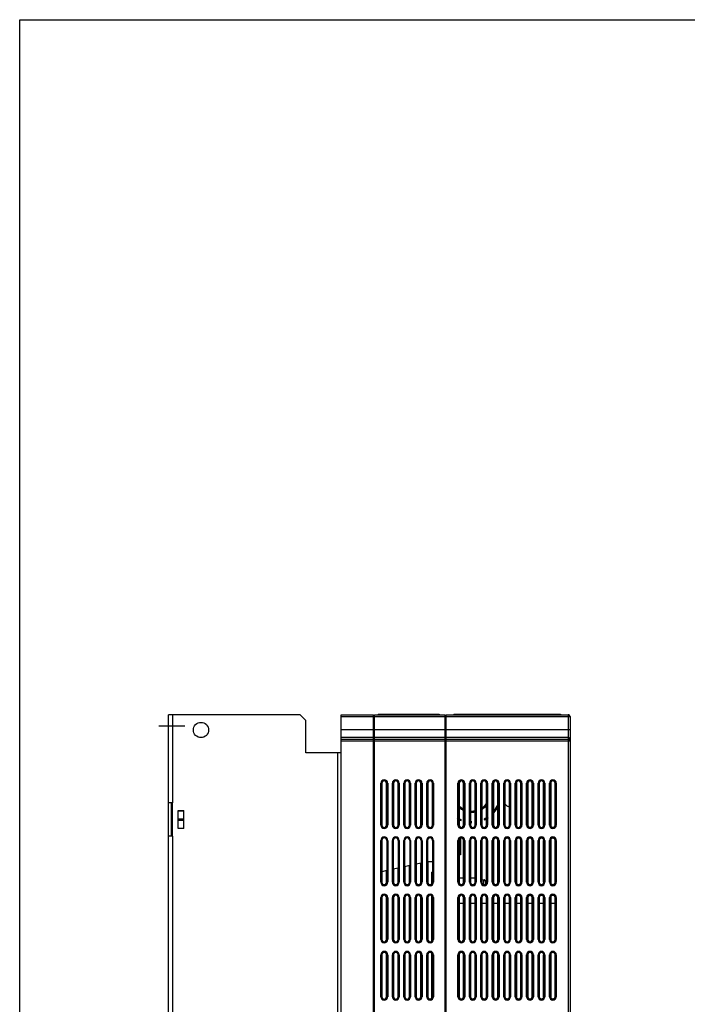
# Model space of a CAD drawing. Header units: millimetres. Extents: x 0 to 1400, y 0 to 1100.
# Tile 22 of 33: x 0 to 350, y 583 to 1100. Entities that reach past the tile are written whole.
import ezdxf

# ---------------------------------------------------------------- set-up
doc = ezdxf.new("R2010")
doc.units = ezdxf.units.MM
doc.header["$LTSCALE"] = 77
doc.linetypes.add('CENTER', pattern=[0.6, 0.375, -0.075, 0.075, -0.075])
doc.layers.get('0').update_dxf_attribs({"linetype": 'CONTINUOUS'})
doc.layers.add('00_COMPONENTS', color=7, linetype='CONTINUOUS')
doc.layers.add('03_AXES', color=7, linetype='CONTINUOUS')

msp = doc.modelspace()

# ---------------------------------------------------------------- linework, layer by layer
at = {"color": 7, "linetype": 'CONTINUOUS'}
for p, q in [((0, 0), (0, 1100)), ((0, 1100), (1400, 1100))]:
    msp.add_line(p, q, dxfattribs=at)
at = {"layer": '00_COMPONENTS', "color": 3, "linetype": 'CONTINUOUS'}
for p, q in [((78.04, 351.37), (78.04, 735.37)), ((147.04, 735.37), (78.04, 735.37)), ((150.04, 732.37), (147.04, 735.37)), ((150.04, 715.37), (150.04, 732.37)), ((168.54, 715.37), (150.04, 715.37)), ((80.04, 689.11), (78.04, 689.11)), ((80.04, 671.63), (80.04, 689.11)), ((83.04, 675.67), (83.04, 685.08)), ((83.04, 685.08), (86.04, 685.08)), ((86.04, 675.67), (86.04, 685.08)), ((80.04, 671.63), (78.04, 671.63)), ((86.04, 675.67), (83.04, 675.67))]:
    msp.add_line(p, q, dxfattribs=at)
at = {"layer": '00_COMPONENTS', "color": 9, "linetype": 'CONTINUOUS'}
for p, q in [((80.04, 735.37), (80.04, 689.11)), ((168.54, 734.37), (185.54, 734.37)), ((186.04, 734.37), (223.04, 734.37)), ((189.4, 735.62), (189.4, 735.37)), ((218.4, 735.62), (218.4, 735.37)), ((223.54, 734.37), (288.54, 734.37)), ((229.04, 735.62), (229.04, 735.37)), ((282.04, 735.62), (282.04, 735.37)), ((287.54, 735.37), (287.54, 473.15)), ((185.54, 732.67), (186.04, 732.67)), ((223.04, 731.67), (223.54, 731.67)), ((288.54, 727.44), (168.54, 727.44)), ((185.54, 723.45), (168.54, 723.45)), ((223.04, 723.45), (186.04, 723.45)), ((287.54, 723.45), (223.54, 723.45)), ((185.54, 722.45), (168.54, 722.45)), ((185.54, 721.46), (168.54, 721.46)), ((186.04, 721.76), (185.54, 721.76)), ((185.54, 720.9), (186.04, 720.89)), ((185.54, 719.9), (186.04, 719.9)), ((223.04, 722.45), (186.04, 722.45)), ((223.04, 721.46), (186.04, 721.46)), ((223.55, 721.8), (223.04, 721.81)), ((223.04, 721.03), (223.53, 721.02)), ((223.04, 718.98), (223.54, 718.98)), ((287.54, 722.45), (223.54, 722.45)), ((288.54, 721.46), (223.54, 721.46)), ((166.54, 715.37), (166.54, 385.37)), ((189.37, 677.46), (189.37, 699.46)), ((189.37, 699.46), (189.9, 699.46)), ((189.66, 677.46), (189.66, 699.46)), ((192.92, 699.46), (192.37, 699.46)), ((192.62, 699.46), (192.62, 677.46)), ((192.92, 699.46), (192.92, 677.46)), ((195.37, 677.46), (195.37, 699.46)), ((195.37, 699.46), (195.91, 699.46)), ((195.66, 677.46), (195.66, 699.46)), ((198.92, 699.46), (198.36, 699.46)), ((198.62, 699.46), (198.62, 677.46)), ((198.92, 699.46), (198.92, 677.46)), ((201.37, 677.46), (201.37, 699.46)), ((201.37, 699.46), (201.92, 699.46)), ((201.66, 677.46), (201.66, 699.46)), ((204.92, 699.46), (204.35, 699.46)), ((204.62, 699.46), (204.62, 677.46)), ((204.92, 699.46), (204.92, 677.46)), ((207.37, 677.46), (207.37, 699.46)), ((207.37, 699.46), (207.93, 699.46)), ((207.66, 677.46), (207.66, 699.46)), ((210.92, 699.46), (210.34, 699.46)), ((210.62, 699.46), (210.62, 677.46)), ((210.92, 699.46), (210.92, 677.46)), ((213.37, 677.46), (213.37, 699.46)), ((213.37, 699.46), (213.94, 699.46)), ((213.66, 677.46), (213.66, 699.46)), ((216.92, 699.46), (216.34, 699.46)), ((216.62, 699.46), (216.62, 677.46)), ((216.92, 699.46), (216.92, 677.46)), ((229.77, 677.46), (229.77, 699.46)), ((229.77, 699.46), (230.35, 699.46)), ((230.06, 677.46), (230.06, 699.46)), ((233.32, 699.46), (232.73, 699.46)), ((233.02, 699.46), (233.02, 677.46)), ((233.32, 699.46), (233.32, 677.46)), ((235.77, 677.46), (235.77, 699.46)), ((235.77, 699.46), (236.36, 699.46)), ((236.06, 677.46), (236.06, 699.46)), ((239.32, 699.46), (238.72, 699.46)), ((239.02, 699.46), (239.02, 677.46)), ((239.32, 699.46), (239.32, 677.46)), ((241.77, 677.46), (241.77, 699.46)), ((241.77, 699.46), (242.36, 699.46)), ((242.06, 677.46), (242.06, 699.46)), ((245.32, 699.46), (244.72, 699.46)), ((245.02, 699.46), (245.02, 677.46)), ((245.32, 699.46), (245.32, 677.46)), ((247.77, 677.46), (247.77, 699.46)), ((247.77, 699.46), (248.37, 699.46)), ((248.06, 677.46), (248.06, 699.46)), ((251.32, 699.46), (250.71, 699.46)), ((251.02, 699.46), (251.02, 677.46)), ((251.32, 699.46), (251.32, 677.46)), ((253.77, 677.46), (253.77, 699.46)), ((253.77, 699.46), (254.37, 699.46)), ((254.06, 677.46), (254.06, 699.46)), ((257.32, 699.46), (256.71, 699.46)), ((257.02, 699.46), (257.02, 677.46)), ((257.32, 699.46), (257.32, 677.46)), ((259.77, 677.46), (259.77, 699.46)), ((259.77, 699.46), (260.37, 699.46)), ((260.06, 677.46), (260.06, 699.46)), ((263.32, 699.46), (262.7, 699.46)), ((263.02, 699.46), (263.02, 677.46)), ((263.32, 699.46), (263.32, 677.46)), ((265.77, 677.46), (265.77, 699.46)), ((265.77, 699.46), (266.38, 699.46)), ((266.06, 677.46), (266.06, 699.46)), ((269.32, 699.46), (268.7, 699.46)), ((269.02, 699.46), (269.02, 677.46)), ((269.32, 699.46), (269.32, 677.46)), ((271.77, 677.46), (271.77, 699.46)), ((271.77, 699.46), (272.38, 699.46)), ((272.06, 677.46), (272.06, 699.46)), ((275.32, 699.46), (274.69, 699.46)), ((275.02, 699.46), (275.02, 677.46)), ((275.32, 699.46), (275.32, 677.46)), ((277.77, 677.46), (277.77, 699.46)), ((277.77, 699.46), (278.39, 699.46)), ((278.06, 677.46), (278.06, 699.46)), ((281.32, 699.46), (280.69, 699.46)), ((281.02, 699.46), (281.02, 677.46)), ((281.32, 699.46), (281.32, 677.46)), ((83.04, 684.99), (86.04, 684.99)), ((83.04, 680.73), (86.04, 680.73)), ((83.04, 680.02), (86.04, 680.02)), ((189.37, 677.46), (189.9, 677.46)), ((192.92, 677.46), (192.37, 677.46)), ((195.37, 677.46), (195.91, 677.46)), ((198.92, 677.46), (198.36, 677.46)), ((201.37, 677.46), (201.92, 677.46)), ((204.92, 677.46), (204.35, 677.46)), ((207.37, 677.46), (207.93, 677.46)), ((210.92, 677.46), (210.34, 677.46)), ((213.37, 677.46), (213.94, 677.46)), ((216.92, 677.46), (216.34, 677.46)), ((229.77, 677.46), (230.35, 677.46)), ((233.32, 677.46), (232.73, 677.46)), ((235.77, 677.46), (236.36, 677.46)), ((239.32, 677.46), (238.72, 677.46)), ((241.77, 677.46), (242.36, 677.46)), ((245.32, 677.46), (244.72, 677.46)), ((247.77, 677.46), (248.37, 677.46)), ((251.32, 677.46), (250.71, 677.46)), ((253.77, 677.46), (254.37, 677.46)), ((257.32, 677.46), (256.71, 677.46)), ((259.77, 677.46), (260.37, 677.46)), ((263.32, 677.46), (262.7, 677.46)), ((265.77, 677.46), (266.38, 677.46)), ((269.32, 677.46), (268.7, 677.46)), ((271.77, 677.46), (272.38, 677.46)), ((275.32, 677.46), (274.69, 677.46)), ((277.77, 677.46), (278.39, 677.46)), ((281.32, 677.46), (280.69, 677.46)), ((80.04, 671.63), (80.04, 385.37)), ((86.04, 675.76), (83.04, 675.76)), ((189.37, 647.46), (189.37, 669.46)), ((189.37, 669.46), (189.82, 669.46)), ((189.66, 647.46), (189.66, 669.46)), ((192.92, 669.46), (192.47, 669.46)), ((192.62, 669.46), (192.62, 647.46)), ((192.92, 669.46), (192.92, 647.46)), ((195.37, 647.46), (195.37, 669.46)), ((195.37, 669.46), (195.82, 669.46)), ((195.66, 647.46), (195.66, 669.46)), ((198.92, 669.46), (198.47, 669.46)), ((198.62, 669.46), (198.62, 647.46)), ((198.92, 669.46), (198.92, 647.46)), ((201.37, 647.46), (201.37, 669.46)), ((201.37, 669.46), (201.82, 669.46)), ((201.66, 647.46), (201.66, 669.46)), ((204.92, 669.46), (204.47, 669.46)), ((204.62, 669.46), (204.62, 647.46)), ((204.92, 669.46), (204.92, 647.46)), ((207.37, 647.46), (207.37, 669.46)), ((207.37, 669.46), (207.82, 669.46)), ((207.66, 647.46), (207.66, 669.46)), ((210.92, 669.46), (210.47, 669.46)), ((210.62, 669.46), (210.62, 647.46)), ((210.92, 669.46), (210.92, 647.46)), ((213.37, 647.46), (213.37, 669.46)), ((213.37, 669.46), (213.82, 669.46)), ((213.66, 647.46), (213.66, 669.46)), ((216.92, 669.46), (216.47, 669.46)), ((216.62, 669.46), (216.62, 647.46)), ((216.92, 669.46), (216.92, 647.46)), ((229.77, 647.46), (229.77, 669.46)), ((229.77, 669.46), (230.35, 669.46)), ((230.06, 647.46), (230.06, 669.46)), ((233.32, 669.46), (232.73, 669.46)), ((233.02, 669.46), (233.02, 647.46)), ((233.32, 669.46), (233.32, 647.46)), ((235.77, 647.46), (235.77, 669.46)), ((235.77, 669.46), (236.36, 669.46)), ((236.06, 647.46), (236.06, 669.46)), ((239.32, 669.46), (238.72, 669.46)), ((239.02, 669.46), (239.02, 647.46)), ((239.32, 669.46), (239.32, 647.46)), ((241.77, 647.46), (241.77, 669.46)), ((241.77, 669.46), (242.36, 669.46)), ((242.06, 647.46), (242.06, 669.46)), ((245.32, 669.46), (244.72, 669.46)), ((245.02, 669.46), (245.02, 647.46)), ((245.32, 669.46), (245.32, 647.46)), ((247.77, 647.46), (247.77, 669.46)), ((247.77, 669.46), (248.37, 669.46)), ((248.06, 647.46), (248.06, 669.46)), ((251.32, 669.46), (250.71, 669.46)), ((251.02, 669.46), (251.02, 647.46)), ((251.32, 669.46), (251.32, 647.46)), ((253.77, 647.46), (253.77, 669.46)), ((253.77, 669.46), (254.37, 669.46)), ((254.06, 647.46), (254.06, 669.46)), ((257.32, 669.46), (256.71, 669.46)), ((257.02, 669.46), (257.02, 647.46)), ((257.32, 669.46), (257.32, 647.46)), ((259.77, 647.46), (259.77, 669.46)), ((259.77, 669.46), (260.37, 669.46)), ((260.06, 647.46), (260.06, 669.46)), ((263.32, 669.46), (262.7, 669.46)), ((263.02, 669.46), (263.02, 647.46)), ((263.32, 669.46), (263.32, 647.46)), ((265.77, 647.46), (265.77, 669.46)), ((265.77, 669.46), (266.38, 669.46)), ((266.06, 647.46), (266.06, 669.46)), ((269.32, 669.46), (268.7, 669.46)), ((269.02, 669.46), (269.02, 647.46)), ((269.32, 669.46), (269.32, 647.46)), ((271.77, 647.46), (271.77, 669.46)), ((271.77, 669.46), (272.38, 669.46)), ((272.06, 647.46), (272.06, 669.46)), ((275.32, 669.46), (274.69, 669.46)), ((275.02, 669.46), (275.02, 647.46)), ((275.32, 669.46), (275.32, 647.46)), ((277.77, 647.46), (277.77, 669.46)), ((277.77, 669.46), (278.39, 669.46)), ((278.06, 647.46), (278.06, 669.46)), ((281.32, 669.46), (280.69, 669.46)), ((281.02, 669.46), (281.02, 647.46)), ((281.32, 669.46), (281.32, 647.46)), ((189.37, 647.46), (189.9, 647.46)), ((192.92, 647.46), (192.37, 647.46)), ((195.37, 647.46), (195.91, 647.46)), ((198.92, 647.46), (198.36, 647.46)), ((201.37, 647.46), (201.92, 647.46)), ((204.92, 647.46), (204.35, 647.46)), ((207.37, 647.46), (207.93, 647.46)), ((210.92, 647.46), (210.34, 647.46)), ((213.37, 647.46), (213.94, 647.46)), ((216.92, 647.46), (216.34, 647.46)), ((229.77, 647.46), (230.35, 647.46)), ((233.32, 647.46), (232.73, 647.46)), ((235.77, 647.46), (236.36, 647.46)), ((239.32, 647.46), (238.72, 647.46)), ((241.77, 647.46), (242.36, 647.46)), ((243.26, 646.32), (243.26, 648.84)), ((245.32, 647.46), (244.72, 647.46)), ((247.77, 647.46), (248.37, 647.46)), ((251.32, 647.46), (250.71, 647.46)), ((253.77, 647.46), (254.37, 647.46)), ((257.32, 647.46), (256.71, 647.46)), ((259.77, 647.46), (260.37, 647.46)), ((263.32, 647.46), (262.7, 647.46)), ((265.77, 647.46), (266.38, 647.46)), ((269.32, 647.46), (268.7, 647.46)), ((271.77, 647.46), (272.38, 647.46)), ((275.32, 647.46), (274.69, 647.46)), ((277.77, 647.46), (278.39, 647.46)), ((281.32, 647.46), (280.69, 647.46)), ((189.37, 617.46), (189.37, 639.46)), ((189.37, 639.46), (189.9, 639.46)), ((189.66, 617.46), (189.66, 639.46)), ((192.92, 639.46), (192.37, 639.46)), ((192.62, 639.46), (192.62, 617.46)), ((192.92, 639.46), (192.92, 617.46)), ((195.37, 617.46), (195.37, 639.46)), ((195.37, 639.46), (195.91, 639.46)), ((195.66, 617.46), (195.66, 639.46)), ((198.92, 639.46), (198.36, 639.46)), ((198.62, 639.46), (198.62, 617.46)), ((198.92, 639.46), (198.92, 617.46)), ((201.37, 617.46), (201.37, 639.46)), ((201.37, 639.46), (201.92, 639.46)), ((201.66, 617.46), (201.66, 639.46)), ((204.92, 639.46), (204.35, 639.46)), ((204.62, 639.46), (204.62, 617.46)), ((204.92, 639.46), (204.92, 617.46)), ((207.37, 617.46), (207.37, 639.46)), ((207.37, 639.46), (207.93, 639.46)), ((207.66, 617.46), (207.66, 639.46)), ((210.92, 639.46), (210.34, 639.46)), ((210.62, 639.46), (210.62, 617.46)), ((210.92, 639.46), (210.92, 617.46)), ((213.37, 617.46), (213.37, 639.46)), ((213.37, 639.46), (213.94, 639.46)), ((213.66, 617.46), (213.66, 639.46)), ((216.92, 639.46), (216.34, 639.46)), ((216.62, 639.46), (216.62, 617.46)), ((216.92, 639.46), (216.92, 617.46)), ((229.77, 617.46), (229.77, 639.46)), ((229.77, 639.46), (230.35, 639.46)), ((230.06, 617.46), (230.06, 639.46)), ((233.32, 639.46), (232.73, 639.46)), ((233.02, 639.46), (233.02, 617.46)), ((233.32, 639.46), (233.32, 617.46)), ((235.77, 617.46), (235.77, 639.46)), ((235.77, 639.46), (236.36, 639.46)), ((236.06, 617.46), (236.06, 639.46)), ((239.32, 639.46), (238.72, 639.46)), ((239.02, 639.46), (239.02, 617.46)), ((239.32, 639.46), (239.32, 617.46)), ((241.77, 617.46), (241.77, 639.46)), ((241.77, 639.46), (242.36, 639.46)), ((242.06, 617.46), (242.06, 639.46)), ((245.32, 639.46), (244.72, 639.46)), ((245.02, 639.46), (245.02, 617.46)), ((245.32, 639.46), (245.32, 617.46)), ((247.77, 617.46), (247.77, 639.46)), ((247.77, 639.46), (248.37, 639.46)), ((248.06, 617.46), (248.06, 639.46)), ((251.32, 639.46), (250.71, 639.46)), ((251.02, 639.46), (251.02, 617.46)), ((251.32, 639.46), (251.32, 617.46)), ((253.77, 617.46), (253.77, 639.46)), ((253.77, 639.46), (254.37, 639.46)), ((254.06, 617.46), (254.06, 639.46)), ((257.32, 639.46), (256.71, 639.46)), ((257.02, 639.46), (257.02, 617.46)), ((257.32, 639.46), (257.32, 617.46)), ((259.77, 617.46), (259.77, 639.46)), ((259.77, 639.46), (260.37, 639.46)), ((260.06, 617.46), (260.06, 639.46)), ((263.32, 639.46), (262.7, 639.46)), ((263.02, 639.46), (263.02, 617.46)), ((263.32, 639.46), (263.32, 617.46)), ((265.77, 617.46), (265.77, 639.46)), ((265.77, 639.46), (266.38, 639.46)), ((266.06, 617.46), (266.06, 639.46)), ((269.32, 639.46), (268.7, 639.46)), ((269.02, 639.46), (269.02, 617.46)), ((269.32, 639.46), (269.32, 617.46)), ((271.77, 617.46), (271.77, 639.46)), ((271.77, 639.46), (272.38, 639.46)), ((272.06, 617.46), (272.06, 639.46)), ((275.32, 639.46), (274.69, 639.46)), ((275.02, 639.46), (275.02, 617.46)), ((275.32, 639.46), (275.32, 617.46)), ((277.77, 617.46), (277.77, 639.46)), ((277.77, 639.46), (278.39, 639.46)), ((278.06, 617.46), (278.06, 639.46)), ((281.32, 639.46), (280.69, 639.46)), ((281.02, 639.46), (281.02, 617.46)), ((281.32, 639.46), (281.32, 617.46)), ((216.04, 623.79), (216.34, 623.79)), ((189.37, 617.46), (189.9, 617.46)), ((192.92, 617.46), (192.37, 617.46)), ((195.37, 617.46), (195.91, 617.46)), ((198.92, 617.46), (198.36, 617.46)), ((201.37, 617.46), (201.92, 617.46)), ((204.92, 617.46), (204.35, 617.46)), ((207.37, 617.46), (207.93, 617.46)), ((210.92, 617.46), (210.34, 617.46)), ((213.37, 617.46), (213.94, 617.46)), ((216.92, 617.46), (216.34, 617.46)), ((229.77, 617.46), (230.35, 617.46)), ((233.32, 617.46), (232.73, 617.46)), ((235.77, 617.46), (236.36, 617.46)), ((239.32, 617.46), (238.72, 617.46)), ((241.77, 617.46), (242.36, 617.46)), ((245.32, 617.46), (244.72, 617.46)), ((247.77, 617.46), (248.37, 617.46)), ((251.32, 617.46), (250.71, 617.46)), ((253.77, 617.46), (254.37, 617.46)), ((257.32, 617.46), (256.71, 617.46)), ((259.77, 617.46), (260.37, 617.46)), ((263.32, 617.46), (262.7, 617.46)), ((265.77, 617.46), (266.38, 617.46)), ((269.32, 617.46), (268.7, 617.46)), ((271.77, 617.46), (272.38, 617.46)), ((275.32, 617.46), (274.69, 617.46)), ((277.77, 617.46), (278.39, 617.46)), ((281.32, 617.46), (280.69, 617.46)), ((189.37, 587.46), (189.37, 609.46)), ((189.37, 609.46), (189.9, 609.46)), ((189.66, 587.46), (189.66, 609.46)), ((192.92, 609.46), (192.37, 609.46)), ((192.62, 609.46), (192.62, 587.46)), ((192.92, 609.46), (192.92, 587.46)), ((195.37, 587.46), (195.37, 609.46)), ((195.37, 609.46), (195.91, 609.46)), ((195.66, 587.46), (195.66, 609.46)), ((198.92, 609.46), (198.36, 609.46)), ((198.62, 609.46), (198.62, 587.46)), ((198.92, 609.46), (198.92, 587.46)), ((201.37, 587.46), (201.37, 609.46)), ((201.37, 609.46), (201.92, 609.46)), ((201.66, 587.46), (201.66, 609.46)), ((204.92, 609.46), (204.35, 609.46)), ((204.62, 609.46), (204.62, 587.46)), ((204.92, 609.46), (204.92, 587.46)), ((207.37, 587.46), (207.37, 609.46)), ((207.37, 609.46), (207.93, 609.46)), ((207.66, 587.46), (207.66, 609.46)), ((210.92, 609.46), (210.34, 609.46)), ((210.62, 609.46), (210.62, 587.46)), ((210.92, 609.46), (210.92, 587.46)), ((213.37, 587.46), (213.37, 609.46)), ((213.37, 609.46), (213.94, 609.46)), ((213.66, 587.46), (213.66, 609.46)), ((216.92, 609.46), (216.34, 609.46)), ((216.62, 609.46), (216.62, 587.46)), ((216.92, 609.46), (216.92, 587.46)), ((229.77, 587.46), (229.77, 609.46)), ((229.77, 609.46), (230.35, 609.46)), ((230.06, 587.46), (230.06, 609.46)), ((233.32, 609.46), (232.73, 609.46)), ((233.02, 609.46), (233.02, 587.46)), ((233.32, 609.46), (233.32, 587.46)), ((235.77, 587.46), (235.77, 609.46)), ((235.77, 609.46), (236.36, 609.46)), ((236.06, 587.46), (236.06, 609.46)), ((239.32, 609.46), (238.72, 609.46)), ((239.02, 609.46), (239.02, 587.46)), ((239.32, 609.46), (239.32, 587.46)), ((241.77, 587.46), (241.77, 609.46)), ((241.77, 609.46), (242.36, 609.46)), ((242.06, 587.46), (242.06, 609.46)), ((245.32, 609.46), (244.72, 609.46)), ((245.02, 609.46), (245.02, 587.46)), ((245.32, 609.46), (245.32, 587.46)), ((247.77, 587.46), (247.77, 609.46)), ((247.77, 609.46), (248.37, 609.46)), ((248.06, 587.46), (248.06, 609.46)), ((251.32, 609.46), (250.71, 609.46)), ((251.02, 609.46), (251.02, 587.46)), ((251.32, 609.46), (251.32, 587.46)), ((253.77, 587.46), (253.77, 609.46)), ((253.77, 609.46), (254.37, 609.46)), ((254.06, 587.46), (254.06, 609.46)), ((257.32, 609.46), (256.71, 609.46)), ((257.02, 609.46), (257.02, 587.46)), ((257.32, 609.46), (257.32, 587.46)), ((259.77, 587.46), (259.77, 609.46)), ((259.77, 609.46), (260.37, 609.46)), ((260.06, 587.46), (260.06, 609.46)), ((263.32, 609.46), (262.7, 609.46)), ((263.02, 609.46), (263.02, 587.46)), ((263.32, 609.46), (263.32, 587.46)), ((265.77, 587.46), (265.77, 609.46)), ((265.77, 609.46), (266.38, 609.46)), ((266.06, 587.46), (266.06, 609.46)), ((269.32, 609.46), (268.7, 609.46)), ((269.02, 609.46), (269.02, 587.46)), ((269.32, 609.46), (269.32, 587.46)), ((271.77, 609.46), (272.38, 609.46)), ((271.77, 587.46), (271.77, 609.46)), ((272.06, 587.46), (272.06, 609.46)), ((275.32, 609.46), (274.69, 609.46)), ((275.02, 609.46), (275.02, 587.46)), ((275.32, 609.46), (275.32, 587.46)), ((277.77, 609.46), (278.39, 609.46)), ((277.77, 587.46), (277.77, 609.46)), ((278.06, 587.46), (278.06, 609.46)), ((281.32, 609.46), (280.69, 609.46)), ((281.02, 609.46), (281.02, 587.46)), ((281.32, 609.46), (281.32, 587.46)), ((189.37, 587.46), (189.9, 587.46)), ((192.92, 587.46), (192.37, 587.46)), ((195.37, 587.46), (195.91, 587.46)), ((198.92, 587.46), (198.36, 587.46)), ((201.37, 587.46), (201.92, 587.46)), ((204.92, 587.46), (204.35, 587.46)), ((207.37, 587.46), (207.93, 587.46)), ((210.92, 587.46), (210.34, 587.46)), ((213.37, 587.46), (213.94, 587.46)), ((216.92, 587.46), (216.34, 587.46)), ((229.77, 587.46), (230.35, 587.46)), ((233.32, 587.46), (232.73, 587.46)), ((235.77, 587.46), (236.36, 587.46)), ((239.32, 587.46), (238.72, 587.46)), ((241.77, 587.46), (242.36, 587.46)), ((245.32, 587.46), (244.72, 587.46)), ((247.77, 587.46), (248.37, 587.46)), ((251.32, 587.46), (250.71, 587.46)), ((253.77, 587.46), (254.37, 587.46)), ((257.32, 587.46), (256.71, 587.46)), ((259.77, 587.46), (260.37, 587.46)), ((263.32, 587.46), (262.7, 587.46)), ((265.77, 587.46), (266.38, 587.46)), ((269.32, 587.46), (268.7, 587.46)), ((271.77, 587.46), (272.38, 587.46)), ((275.32, 587.46), (274.69, 587.46)), ((277.77, 587.46), (278.39, 587.46)), ((281.32, 587.46), (280.69, 587.46))]:
    msp.add_line(p, q, dxfattribs=at)
at = {"layer": '00_COMPONENTS', "color": 7, "linetype": 'CONTINUOUS'}
for p, q in [((168.54, 345.37), (168.54, 735.37)), ((168.54, 735.37), (185.54, 735.37)), ((185.54, 368.37), (185.54, 735.37)), ((185.54, 733.67), (186.04, 733.67)), ((186.04, 367.83), (186.04, 735.37)), ((186.04, 735.37), (223.04, 735.37)), ((187.9, 735.62), (187.9, 735.37)), ((187.9, 735.62), (219.9, 735.62)), ((219.9, 735.62), (219.9, 735.37)), ((223.04, 365.37), (223.04, 735.37)), ((223.04, 733.73), (223.54, 733.72)), ((223.54, 365.37), (223.54, 735.37)), ((223.54, 735.37), (287.54, 735.37)), ((227.54, 735.62), (227.54, 735.37)), ((227.54, 735.62), (283.54, 735.62)), ((283.54, 735.62), (283.54, 735.37)), ((288.54, 734.37), (288.54, 473.16)), ((189.9, 699.46), (189.9, 677.46)), ((192.37, 677.46), (192.37, 699.46)), ((195.91, 699.46), (195.91, 677.46)), ((198.36, 677.46), (198.36, 699.46)), ((201.92, 699.46), (201.92, 677.46)), ((204.35, 677.46), (204.35, 699.46)), ((207.93, 699.46), (207.93, 677.46)), ((210.34, 677.46), (210.34, 699.46)), ((213.94, 699.46), (213.94, 677.46)), ((216.34, 677.46), (216.34, 699.46)), ((230.35, 699.46), (230.35, 677.46)), ((231.04, 700.43), (231.04, 700.37)), ((232.73, 677.46), (232.73, 699.46)), ((236.36, 699.46), (236.36, 677.46)), ((238.72, 677.46), (238.72, 699.46)), ((242.36, 699.46), (242.36, 677.46)), ((244.72, 677.46), (244.72, 699.46)), ((248.37, 699.46), (248.37, 677.46)), ((250.71, 677.46), (250.71, 699.46)), ((254.37, 699.46), (254.37, 677.46)), ((256.71, 677.46), (256.71, 699.46)), ((260.37, 699.46), (260.37, 677.46)), ((262.7, 677.46), (262.7, 699.46)), ((266.38, 699.46), (266.38, 677.46)), ((268.7, 677.46), (268.7, 699.46)), ((272.38, 699.46), (272.38, 677.46)), ((274.69, 677.46), (274.69, 699.46)), ((278.39, 699.46), (278.39, 677.46)), ((280.69, 677.46), (280.69, 699.46)), ((79.54, 671.63), (79.54, 689.11)), ((254.37, 688.64), (255.42, 687.59)), ((256.71, 687.34), (256.22, 687.3)), ((189.82, 669.46), (189.82, 653)), ((192.47, 669.46), (192.47, 653.58)), ((195.82, 669.46), (195.82, 654.33)), ((198.47, 669.46), (198.47, 654.92)), ((201.82, 669.46), (201.82, 655.66)), ((204.47, 669.46), (204.47, 656.25)), ((207.82, 669.46), (207.82, 657)), ((210.47, 669.46), (210.47, 657.58)), ((213.82, 669.46), (213.82, 658.42)), ((216.47, 669.46), (216.47, 658.42)), ((230.35, 669.46), (230.35, 647.46)), ((231.04, 670.43), (231.04, 661.96)), ((232.73, 647.46), (232.73, 669.46)), ((236.36, 669.46), (236.36, 647.46)), ((238.72, 647.46), (238.72, 669.46)), ((242.36, 669.46), (242.36, 647.46)), ((244.72, 647.46), (244.72, 669.46)), ((248.37, 669.46), (248.37, 647.46)), ((250.71, 647.46), (250.71, 669.46)), ((254.37, 669.46), (254.37, 647.46)), ((256.71, 647.46), (256.71, 669.46)), ((260.37, 669.46), (260.37, 647.46)), ((262.7, 647.46), (262.7, 669.46)), ((266.38, 669.46), (266.38, 647.46)), ((268.7, 647.46), (268.7, 669.46)), ((272.38, 669.46), (272.38, 647.46)), ((274.69, 647.46), (274.69, 669.46)), ((278.39, 669.46), (278.39, 647.46)), ((280.69, 647.46), (280.69, 669.46)), ((231.04, 661.96), (230.35, 661.95)), ((204.47, 656.25), (201.82, 655.66)), ((204.35, 647.46), (204.35, 656.23)), ((210.47, 657.58), (207.82, 657)), ((207.93, 657.02), (207.93, 647.46)), ((210.34, 647.46), (210.34, 657.56)), ((213.94, 658.29), (213.82, 658.42)), ((213.82, 658.42), (216.47, 658.42)), ((213.94, 658.29), (213.94, 647.46)), ((213.94, 658.29), (216.34, 658.29)), ((216.34, 658.29), (216.47, 658.42)), ((216.34, 658.29), (216.34, 647.46)), ((192.47, 653.58), (189.82, 653)), ((189.9, 653.02), (189.9, 647.46)), ((192.37, 647.46), (192.37, 653.56)), ((198.47, 654.92), (195.82, 654.33)), ((195.91, 654.35), (195.91, 647.46)), ((198.36, 647.46), (198.36, 654.9)), ((201.92, 655.69), (201.92, 647.46)), ((216.04, 646.8), (216.04, 652.8)), ((216.34, 652.8), (216.04, 652.8)), ((230.35, 649.87), (232.73, 649.87)), ((236.36, 649.87), (238.72, 649.87)), ((242.36, 648.86), (243.26, 648.84)), ((243.26, 648.84), (243.44, 648.82)), ((243.44, 648.79), (243.44, 648.82)), ((244.24, 647.8), (244.24, 646.66)), ((189.9, 639.46), (189.9, 617.46)), ((192.37, 617.46), (192.37, 639.46)), ((195.91, 639.46), (195.91, 617.46)), ((198.36, 617.46), (198.36, 639.46)), ((201.92, 639.46), (201.92, 617.46)), ((204.35, 617.46), (204.35, 639.46)), ((207.93, 639.46), (207.93, 617.46)), ((210.34, 617.46), (210.34, 639.46)), ((213.94, 639.46), (213.94, 617.46)), ((216.04, 616.8), (216.04, 640.12)), ((216.34, 617.46), (216.34, 639.46)), ((230.35, 639.46), (230.35, 617.46)), ((230.35, 636.57), (232.73, 636.57)), ((232.73, 617.46), (232.73, 639.46)), ((236.36, 639.46), (236.36, 617.46)), ((236.36, 636.57), (238.72, 636.57)), ((238.72, 617.46), (238.72, 639.46)), ((242.36, 639.46), (242.36, 617.46)), ((242.36, 636.57), (244.72, 636.57)), ((244.72, 617.46), (244.72, 639.46)), ((248.37, 639.46), (248.37, 617.46)), ((248.37, 636.57), (250.71, 636.57)), ((250.71, 617.46), (250.71, 639.46)), ((254.37, 639.46), (254.37, 617.46)), ((254.37, 636.57), (256.71, 636.57)), ((256.71, 617.46), (256.71, 639.46)), ((260.37, 639.46), (260.37, 617.46)), ((260.37, 636.57), (262.7, 636.57)), ((262.7, 617.46), (262.7, 639.46)), ((266.38, 639.46), (266.38, 617.46)), ((266.38, 636.57), (268.7, 636.57)), ((268.7, 617.46), (268.7, 639.46)), ((272.38, 639.46), (272.38, 617.46)), ((272.38, 636.57), (274.69, 636.57)), ((274.69, 617.46), (274.69, 639.46)), ((278.39, 639.46), (278.39, 617.46)), ((278.39, 636.57), (280.69, 636.57)), ((280.69, 617.46), (280.69, 639.46)), ((216.04, 586.65), (216.04, 610.12)), ((189.9, 609.46), (189.9, 587.46)), ((192.37, 587.46), (192.37, 609.46)), ((195.91, 609.46), (195.91, 587.46)), ((198.36, 587.46), (198.36, 609.46)), ((201.92, 609.46), (201.92, 587.46)), ((204.35, 587.46), (204.35, 609.46)), ((207.93, 609.46), (207.93, 587.46)), ((210.34, 587.46), (210.34, 609.46)), ((213.94, 609.46), (213.94, 587.46)), ((216.34, 587.46), (216.34, 609.46)), ((230.35, 609.46), (230.35, 587.46)), ((232.73, 587.46), (232.73, 609.46)), ((236.36, 609.46), (236.36, 587.46)), ((238.72, 587.46), (238.72, 609.46)), ((242.36, 609.46), (242.36, 587.46)), ((244.72, 587.46), (244.72, 609.46)), ((248.37, 609.46), (248.37, 587.46)), ((250.71, 587.46), (250.71, 609.46)), ((254.37, 609.46), (254.37, 587.46)), ((256.71, 587.46), (256.71, 609.46)), ((260.37, 609.46), (260.37, 587.46)), ((262.7, 587.46), (262.7, 609.46)), ((266.38, 609.46), (266.38, 587.46)), ((268.7, 587.46), (268.7, 609.46)), ((272.38, 609.46), (272.38, 587.46)), ((274.69, 587.46), (274.69, 609.46)), ((278.39, 609.46), (278.39, 587.46)), ((280.69, 587.46), (280.69, 609.46))]:
    msp.add_line(p, q, dxfattribs=at)
at = {"layer": '00_COMPONENTS', "color": 3, "linetype": 'CONTINUOUS'}
msp.add_circle((95.04, 727.37), 4, dxfattribs=at)
at = {"layer": '00_COMPONENTS', "color": 7, "linetype": 'CONTINUOUS'}
for centre, radius, start, end in [((287.54, 734.37), 1, 0, 90), ((236.29, 695.37), 7.25, 136.3972, 145.5295), ((237.04, 694.37), 9.53, 224.6898, 242.714), ((237.04, 694.37), 10.09, 300.5502, 317.5534), ((237.04, 694.37), 9.53, 304.1149, 323.7584), ((237.04, 694.37), 15, 320.7692, 335.8343), ((237.04, 694.37), 15.56, 318.7453, 332.2099), ((256.13, 688.3), 1, 225, 275), ((237.04, 694.37), 10.09, 229.7888, 245.5341), ((237.04, 694.37), 9.53, 265.8172, 280.287), ((237.04, 694.37), 10.09, 266.2226, 279.258), ((237.04, 694.37), 15, 295.3828, 304.4415), ((237.04, 694.37), 15.56, 240.4358, 248.7073), ((237.04, 694.37), 15, 239.4791, 248.1586), ((237.04, 694.37), 15, 265.3549, 270), ((237.04, 694.37), 15.56, 265.53, 270), ((237.04, 694.37), 15.56, 294.711, 303.3465), ((191.14, 669.46), 1.33, 0, 180), ((197.14, 669.46), 1.33, 0, 180), ((203.14, 669.46), 1.33, 0, 180), ((209.14, 669.46), 1.33, 0, 180), ((215.14, 669.46), 1.33, 0, 180)]:
    msp.add_arc(centre, radius, start, end, dxfattribs=at)
at = {"layer": '00_COMPONENTS', "color": 9, "linetype": 'CONTINUOUS'}
for centre, radius, start, end in [((191.14, 699.46), 1.77, 0, 180), ((191.14, 699.46), 1.48, 0, 180), ((197.14, 699.46), 1.77, 0, 180), ((197.14, 699.46), 1.48, 0, 180), ((203.14, 699.46), 1.77, 0, 180), ((203.14, 699.46), 1.48, 0, 180), ((209.14, 699.46), 1.77, 0, 180), ((209.14, 699.46), 1.48, 0, 180), ((215.14, 699.46), 1.77, 0, 180), ((215.14, 699.46), 1.48, 0, 180), ((231.54, 699.46), 1.77, 0, 180), ((231.54, 699.46), 1.48, 0, 180), ((237.54, 699.46), 1.77, 0, 180), ((237.54, 699.46), 1.48, 0, 180), ((243.54, 699.46), 1.77, 0, 180), ((243.54, 699.46), 1.48, 0, 180), ((249.54, 699.46), 1.77, 0, 180), ((249.54, 699.46), 1.48, 0, 180), ((255.54, 699.46), 1.77, 0, 180), ((255.54, 699.46), 1.48, 0, 180), ((261.54, 699.46), 1.77, 0, 180), ((261.54, 699.46), 1.48, 0, 180), ((267.54, 699.46), 1.77, 0, 180), ((267.54, 699.46), 1.48, 0, 180), ((273.54, 699.46), 1.77, 0, 180), ((273.54, 699.46), 1.48, 0, 180), ((279.54, 699.46), 1.77, 0, 180), ((279.54, 699.46), 1.48, 0, 180), ((191.14, 677.46), 1.77, 180, 360), ((191.14, 677.46), 1.48, 180, 360), ((197.14, 677.46), 1.77, 180, 360), ((197.14, 677.46), 1.48, 180, 360), ((203.14, 677.46), 1.77, 180, 360), ((203.14, 677.46), 1.48, 180, 360), ((209.14, 677.46), 1.77, 180, 360), ((209.14, 677.46), 1.48, 180, 360), ((215.14, 677.46), 1.77, 180, 360), ((215.14, 677.46), 1.48, 180, 360), ((231.54, 677.46), 1.77, 180, 360), ((231.54, 677.46), 1.48, 180, 360), ((237.54, 677.46), 1.77, 180, 360), ((237.54, 677.46), 1.48, 180, 360), ((243.54, 677.46), 1.77, 180, 360), ((243.54, 677.46), 1.48, 180, 360), ((249.54, 677.46), 1.77, 180, 360), ((249.54, 677.46), 1.48, 180, 360), ((255.54, 677.46), 1.77, 180, 360), ((255.54, 677.46), 1.48, 180, 360), ((261.54, 677.46), 1.77, 180, 360), ((261.54, 677.46), 1.48, 180, 360), ((267.54, 677.46), 1.77, 180, 360), ((267.54, 677.46), 1.48, 180, 360), ((273.54, 677.46), 1.77, 180, 360), ((273.54, 677.46), 1.48, 180, 360), ((279.54, 677.46), 1.77, 180, 360), ((279.54, 677.46), 1.48, 180, 360), ((191.14, 669.46), 1.77, 0, 180), ((191.14, 669.46), 1.48, 0, 180), ((197.14, 669.46), 1.77, 0, 180), ((197.14, 669.46), 1.48, 0, 180), ((203.14, 669.46), 1.77, 0, 180), ((203.14, 669.46), 1.48, 0, 180), ((209.14, 669.46), 1.77, 0, 180), ((209.14, 669.46), 1.48, 0, 180), ((215.14, 669.46), 1.77, 0, 180), ((215.14, 669.46), 1.48, 0, 180), ((231.54, 669.46), 1.77, 0, 180), ((231.54, 669.46), 1.48, 0, 180), ((237.54, 669.46), 1.77, 0, 180), ((237.54, 669.46), 1.48, 0, 180), ((243.54, 669.46), 1.77, 0, 180), ((243.54, 669.46), 1.48, 0, 180), ((249.54, 669.46), 1.77, 0, 180), ((249.54, 669.46), 1.48, 0, 180), ((255.54, 669.46), 1.77, 0, 180), ((255.54, 669.46), 1.48, 0, 180), ((261.54, 669.46), 1.77, 0, 180), ((261.54, 669.46), 1.48, 0, 180), ((267.54, 669.46), 1.77, 0, 180), ((267.54, 669.46), 1.48, 0, 180), ((273.54, 669.46), 1.77, 0, 180), ((273.54, 669.46), 1.48, 0, 180), ((279.54, 669.46), 1.77, 0, 180), ((279.54, 669.46), 1.48, 0, 180), ((191.14, 647.46), 1.77, 180, 360), ((191.14, 647.46), 1.48, 180, 360), ((197.14, 647.46), 1.77, 180, 360), ((197.14, 647.46), 1.48, 180, 360), ((203.14, 647.46), 1.77, 180, 360), ((203.14, 647.46), 1.48, 180, 360), ((209.14, 647.46), 1.77, 180, 360), ((209.14, 647.46), 1.48, 180, 360), ((215.14, 647.46), 1.77, 180, 360), ((215.14, 647.46), 1.48, 180, 360), ((231.54, 647.46), 1.77, 180, 360), ((231.54, 647.46), 1.48, 180, 360), ((237.54, 647.46), 1.77, 180, 360), ((237.54, 647.46), 1.48, 180, 360), ((243.54, 647.46), 1.77, 180, 360), ((243.54, 647.46), 1.48, 180, 360), ((249.54, 647.46), 1.77, 180, 360), ((249.54, 647.46), 1.48, 180, 360), ((255.54, 647.46), 1.77, 180, 360), ((255.54, 647.46), 1.48, 180, 360), ((261.54, 647.46), 1.77, 180, 360), ((261.54, 647.46), 1.48, 180, 360), ((267.54, 647.46), 1.77, 180, 360), ((267.54, 647.46), 1.48, 180, 360), ((273.54, 647.46), 1.77, 180, 360), ((273.54, 647.46), 1.48, 180, 360), ((279.54, 647.46), 1.77, 180, 360), ((279.54, 647.46), 1.48, 180, 360), ((191.14, 639.46), 1.77, 0, 180), ((191.14, 639.46), 1.48, 0, 180), ((197.14, 639.46), 1.77, 0, 180), ((197.14, 639.46), 1.48, 0, 180), ((203.14, 639.46), 1.77, 0, 180), ((203.14, 639.46), 1.48, 0, 180), ((209.14, 639.46), 1.77, 0, 180), ((209.14, 639.46), 1.48, 0, 180), ((215.14, 639.46), 1.77, 0, 180), ((215.14, 639.46), 1.48, 0, 180), ((231.54, 639.46), 1.77, 0, 180), ((231.54, 639.46), 1.48, 0, 180), ((237.54, 639.46), 1.77, 0, 180), ((237.54, 639.46), 1.48, 0, 180), ((243.54, 639.46), 1.77, 0, 180), ((243.54, 639.46), 1.48, 0, 180), ((249.54, 639.46), 1.77, 0, 180), ((249.54, 639.46), 1.48, 0, 180), ((255.54, 639.46), 1.77, 0, 180), ((255.54, 639.46), 1.48, 0, 180), ((261.54, 639.46), 1.77, 0, 180), ((261.54, 639.46), 1.48, 0, 180), ((267.54, 639.46), 1.77, 0, 180), ((267.54, 639.46), 1.48, 0, 180), ((273.54, 639.46), 1.77, 0, 180), ((273.54, 639.46), 1.48, 0, 180), ((279.54, 639.46), 1.77, 0, 180), ((279.54, 639.46), 1.48, 0, 180), ((191.14, 617.46), 1.77, 180, 360), ((191.14, 617.46), 1.48, 180, 360), ((197.14, 617.46), 1.77, 180, 360), ((197.14, 617.46), 1.48, 180, 360), ((203.14, 617.46), 1.77, 180, 360), ((203.14, 617.46), 1.48, 180, 360), ((209.14, 617.46), 1.77, 180, 360), ((209.14, 617.46), 1.48, 180, 360), ((215.14, 617.46), 1.77, 180, 360), ((215.14, 617.46), 1.48, 180, 360), ((231.54, 617.46), 1.77, 180, 360), ((231.54, 617.46), 1.48, 180, 360), ((237.54, 617.46), 1.77, 180, 360), ((237.54, 617.46), 1.48, 180, 360), ((243.54, 617.46), 1.77, 180, 360), ((243.54, 617.46), 1.48, 180, 360), ((249.54, 617.46), 1.77, 180, 360), ((249.54, 617.46), 1.48, 180, 360), ((255.54, 617.46), 1.77, 180, 360), ((255.54, 617.46), 1.48, 180, 360), ((261.54, 617.46), 1.77, 180, 360), ((261.54, 617.46), 1.48, 180, 360), ((267.54, 617.46), 1.77, 180, 360), ((267.54, 617.46), 1.48, 180, 360), ((273.54, 617.46), 1.77, 180, 360), ((273.54, 617.46), 1.48, 180, 360), ((279.54, 617.46), 1.77, 180, 360), ((279.54, 617.46), 1.48, 180, 360), ((191.14, 609.46), 1.77, 0, 180), ((191.14, 609.46), 1.48, 0, 180), ((197.14, 609.46), 1.77, 0, 180), ((197.14, 609.46), 1.48, 0, 180), ((203.14, 609.46), 1.77, 0, 180), ((203.14, 609.46), 1.48, 0, 180), ((209.14, 609.46), 1.77, 0, 180), ((209.14, 609.46), 1.48, 0, 180), ((215.14, 609.46), 1.77, 0, 180), ((215.14, 609.46), 1.48, 0, 180), ((231.54, 609.46), 1.77, 0, 180), ((231.54, 609.46), 1.48, 0, 180), ((237.54, 609.46), 1.77, 0, 180), ((237.54, 609.46), 1.48, 0, 180), ((243.54, 609.46), 1.77, 0, 180), ((243.54, 609.46), 1.48, 0, 180), ((249.54, 609.46), 1.77, 0, 180), ((249.54, 609.46), 1.48, 0, 180), ((255.54, 609.46), 1.77, 0, 180), ((255.54, 609.46), 1.48, 0, 180), ((261.54, 609.46), 1.77, 0, 180), ((261.54, 609.46), 1.48, 0, 180), ((267.54, 609.46), 1.77, 0, 180), ((267.54, 609.46), 1.48, 0, 180), ((273.54, 609.46), 1.77, 0, 180), ((273.54, 609.46), 1.48, 0, 180), ((279.54, 609.46), 1.77, 0, 180), ((279.54, 609.46), 1.48, 0, 180), ((191.14, 587.46), 1.77, 180, 360), ((191.14, 587.46), 1.48, 180, 360), ((197.14, 587.46), 1.77, 180, 360), ((197.14, 587.46), 1.48, 180, 360), ((203.14, 587.46), 1.77, 180, 360), ((203.14, 587.46), 1.48, 180, 360), ((209.14, 587.46), 1.77, 180, 360), ((209.14, 587.46), 1.48, 180, 360), ((215.14, 587.46), 1.77, 180, 360), ((215.14, 587.46), 1.48, 180, 360), ((231.54, 587.46), 1.77, 180, 360), ((231.54, 587.46), 1.48, 180, 360), ((237.54, 587.46), 1.77, 180, 360), ((237.54, 587.46), 1.48, 180, 360), ((243.54, 587.46), 1.77, 180, 360), ((243.54, 587.46), 1.48, 180, 360), ((249.54, 587.46), 1.77, 180, 360), ((249.54, 587.46), 1.48, 180, 360), ((255.54, 587.46), 1.77, 180, 360), ((255.54, 587.46), 1.48, 180, 360), ((261.54, 587.46), 1.77, 180, 360), ((261.54, 587.46), 1.48, 180, 360), ((267.54, 587.46), 1.77, 180, 360), ((267.54, 587.46), 1.48, 180, 360), ((273.54, 587.46), 1.77, 180, 360), ((273.54, 587.46), 1.48, 180, 360), ((279.54, 587.46), 1.77, 180, 360), ((279.54, 587.46), 1.48, 180, 360)]:
    msp.add_arc(centre, radius, start, end, dxfattribs=at)
at = {"layer": '00_COMPONENTS', "color": 7, "linetype": 'CONTINUOUS'}
for centre, major_axis, ratio, start_param, end_param in [((191.14, 699.46), (1.23, 0), 0.999999, 0, 3.141593), ((197.14, 699.46), (1.22, 0), 0.999999, 0, 3.141593), ((203.14, 699.46), (1.22, 0), 0.999999, 0, 3.141593), ((209.14, 699.46), (1.21, 0), 0.999999, 0, 3.141593), ((215.14, 699.46), (1.2, 0), 0.999999, 0, 3.141593), ((231.54, 699.46), (1.19, 0), 1, 0, 3.141593), ((237.54, 699.46), (1.18, 0), 1, 0, 3.141593), ((243.54, 699.46), (1.18, 0), 1, 0, 3.141593), ((249.54, 699.46), (1.17, 0), 1, 0, 3.141593), ((255.54, 699.46), (1.17, 0), 1, 0, 3.141593), ((261.54, 699.46), (1.16, 0), 1, 0, 3.141593), ((267.54, 699.46), (1.16, 0), 1, 0, 3.141593), ((273.54, 699.46), (1.16, 0), 1, 0, 3.141593), ((279.54, 699.46), (1.15, 0), 1, 0, 3.141593), ((191.14, 677.46), (1.23, 0), 0.999999, -3.141593, 0), ((197.14, 677.46), (1.22, 0), 0.999999, -3.141593, 0), ((203.14, 677.46), (1.22, 0), 0.999999, -3.141593, 0), ((209.14, 677.46), (1.21, 0), 0.999999, -3.141593, 0), ((215.14, 677.46), (1.2, 0), 0.999999, -3.141593, 0), ((231.54, 677.46), (1.19, 0), 1, -3.141593, 0), ((237.54, 677.46), (1.18, 0), 1, -3.141593, 0), ((243.54, 677.46), (1.18, 0), 1, -3.141593, 0), ((249.54, 677.46), (1.17, 0), 1, -3.141593, 0), ((255.54, 677.46), (1.17, 0), 1, -3.141593, 0), ((261.54, 677.46), (1.16, 0), 1, -3.141593, 0), ((267.54, 677.46), (1.16, 0), 1, -3.141593, 0), ((273.54, 677.46), (1.16, 0), 1, -3.141593, 0), ((279.54, 677.46), (1.15, 0), 1, -3.141593, 0), ((231.54, 669.46), (1.19, 0), 1, 0, 3.141593), ((237.54, 669.46), (1.18, 0), 1, 0, 3.141593), ((243.54, 669.46), (1.18, 0), 1, 0, 3.141593), ((249.54, 669.46), (1.17, 0), 1, 0, 3.141593), ((255.54, 669.46), (1.17, 0), 1, 0, 3.141593), ((261.54, 669.46), (1.16, 0), 1, 0, 3.141593), ((267.54, 669.46), (1.16, 0), 1, 0, 3.141593), ((273.54, 669.46), (1.16, 0), 1, 0, 3.141593), ((279.54, 669.46), (1.15, 0), 1, 0, 3.141593), ((191.14, 647.46), (1.23, 0), 0.999999, -3.141593, 0), ((197.14, 647.46), (1.22, 0), 0.999999, -3.141593, 0), ((203.14, 647.46), (1.22, 0), 0.999999, -3.141593, 0), ((209.14, 647.46), (1.21, 0), 0.999999, -3.141593, 0), ((215.14, 647.46), (1.2, 0), 0.999999, -3.141593, 0), ((231.54, 647.46), (1.19, 0), 1, -3.141593, 0), ((237.54, 647.46), (1.18, 0), 1, -3.141593, 0), ((243.54, 647.46), (1.18, 0), 1, -3.141593, 0), ((249.54, 647.46), (1.17, 0), 1, -3.141593, 0), ((255.54, 647.46), (1.17, 0), 1, -3.141593, 0), ((261.54, 647.46), (1.16, 0), 1, -3.141593, 0), ((267.54, 647.46), (1.16, 0), 1, -3.141593, 0), ((273.54, 647.46), (1.16, 0), 1, -3.141593, 0), ((279.54, 647.46), (1.15, 0), 1, -3.141593, 0), ((191.14, 639.46), (1.23, 0), 0.999999, 0, 3.141593), ((197.14, 639.46), (1.22, 0), 0.999999, 0, 3.141593), ((203.14, 639.46), (1.22, 0), 0.999999, 0, 3.141593), ((209.14, 639.46), (1.21, 0), 0.999999, 0, 3.141593), ((215.14, 639.46), (1.2, 0), 0.999999, 0, 3.141593), ((231.54, 639.46), (1.19, 0), 1, 0, 3.141593), ((237.54, 639.46), (1.18, 0), 1, 0, 3.141593), ((243.54, 639.46), (1.18, 0), 1, 0, 3.141593), ((249.54, 639.46), (1.17, 0), 1, 0, 3.141593), ((255.54, 639.46), (1.17, 0), 1, 0, 3.141593), ((261.54, 639.46), (1.16, 0), 1, 0, 3.141593), ((267.54, 639.46), (1.16, 0), 1, 0, 3.141593), ((273.54, 639.46), (1.16, 0), 1, 0, 3.141593), ((279.54, 639.46), (1.15, 0), 1, 0, 3.141593), ((215.14, 639.46), (1.19, 0), 0.999999, 0.648189, 0.804963), ((191.14, 617.46), (1.23, 0), 0.999999, -3.141593, 0), ((197.14, 617.46), (1.22, 0), 0.999999, -3.141593, 0), ((203.14, 617.46), (1.22, 0), 0.999999, -3.141593, 0), ((209.14, 617.46), (1.21, 0), 0.999999, -3.141593, 0), ((215.14, 617.46), (1.2, 0), 0.999999, -3.141593, 0), ((231.54, 617.46), (1.19, 0), 1, -3.141593, 0), ((237.54, 617.46), (1.18, 0), 1, -3.141593, 0), ((243.54, 617.46), (1.18, 0), 1, -3.141593, 0), ((249.54, 617.46), (1.17, 0), 1, -3.141593, 0), ((255.54, 617.46), (1.17, 0), 1, -3.141593, 0), ((261.54, 617.46), (1.16, 0), 1, -3.141593, 0), ((267.54, 617.46), (1.16, 0), 1, -3.141593, 0), ((273.54, 617.46), (1.16, 0), 1, -3.141593, 0), ((279.54, 617.46), (1.15, 0), 1, -3.141593, 0), ((191.14, 609.46), (1.23, 0), 0.999999, 0, 3.141593), ((197.14, 609.46), (1.22, 0), 0.999999, 0, 3.141593), ((203.14, 609.46), (1.22, 0), 0.999999, 0, 3.141593), ((209.14, 609.46), (1.21, 0), 0.999999, 0, 3.141593), ((215.14, 609.46), (1.2, 0), 0.999999, 0, 3.141593), ((231.54, 609.46), (1.19, 0), 1, 0, 3.141593), ((237.54, 609.46), (1.18, 0), 1, 0, 3.141593), ((243.54, 609.46), (1.18, 0), 1, 0, 3.141593), ((249.54, 609.46), (1.17, 0), 1, 0, 3.141593), ((255.54, 609.46), (1.17, 0), 1, 0, 3.141593), ((261.54, 609.46), (1.16, 0), 1, 0, 3.141593), ((267.54, 609.46), (1.16, 0), 1, 0, 3.141593), ((273.54, 609.46), (1.16, 0), 1, 0, 3.141593), ((279.54, 609.46), (1.15, 0), 1, 0, 3.141593), ((191.14, 587.46), (1.23, 0), 0.999999, -3.141593, 0), ((197.14, 587.46), (1.22, 0), 0.999999, -3.141593, 0), ((203.14, 587.46), (1.22, 0), 0.999999, -3.141593, 0), ((209.14, 587.46), (1.21, 0), 0.999999, -3.141593, 0), ((215.14, 587.46), (1.2, 0), 0.999999, -3.141593, 0), ((215.14, 587.46), (1.19, 0), 0.999999, -0.710316, -0.648232), ((231.54, 587.46), (1.19, 0), 1, -3.141593, 0), ((237.54, 587.46), (1.18, 0), 1, -3.141593, 0), ((243.54, 587.46), (1.18, 0), 1, -3.141593, 0), ((249.54, 587.46), (1.17, 0), 1, -3.141593, 0), ((255.54, 587.46), (1.17, 0), 1, -3.141593, 0), ((261.54, 587.46), (1.16, 0), 1, -3.141593, 0), ((267.54, 587.46), (1.16, 0), 1, -3.141593, 0), ((273.54, 587.46), (1.16, 0), 1, -3.141593, 0), ((279.54, 587.46), (1.15, 0), 1, -3.141593, 0)]:
    msp.add_ellipse(centre, major_axis=major_axis, ratio=ratio, start_param=start_param, end_param=end_param, dxfattribs=at)
at = {"layer": '00_COMPONENTS', "color": 9, "linetype": 'CONTINUOUS'}
for points, knots in [([(288.54, 722.46), (288.54, 722.71), (288.33, 723.24), (287.8, 723.45), (287.54, 723.45)], [0, 0, 0, 0, 0.499326, 1, 1, 1, 1]), ([(288.54, 721.46), (288.54, 721.71), (288.33, 722.24), (287.8, 722.45), (287.54, 722.45)], [0, 0, 0, 0, 0.499412, 1, 1, 1, 1])]:
    msp.add_open_spline(points, degree=3, knots=knots, dxfattribs=at)
at = {"layer": '00_COMPONENTS', "color": 7, "linetype": 'CONTINUOUS'}
msp.add_open_spline([(244.24, 647.8), (244.24, 647.92), (244.2, 648.15), (244.03, 648.45), (243.77, 648.68), (243.55, 648.77), (243.44, 648.79)], degree=3, knots=[0, 0, 0, 0, 0.250038, 0.500039, 0.750025, 1, 1, 1, 1], dxfattribs=at)
at = {"layer": '03_AXES', "color": 7, "linetype": 'CENTER'}
msp.add_line((86.6, 729.37), (73, 729.37), dxfattribs=at)

doc.saveas('drawing.dxf')
